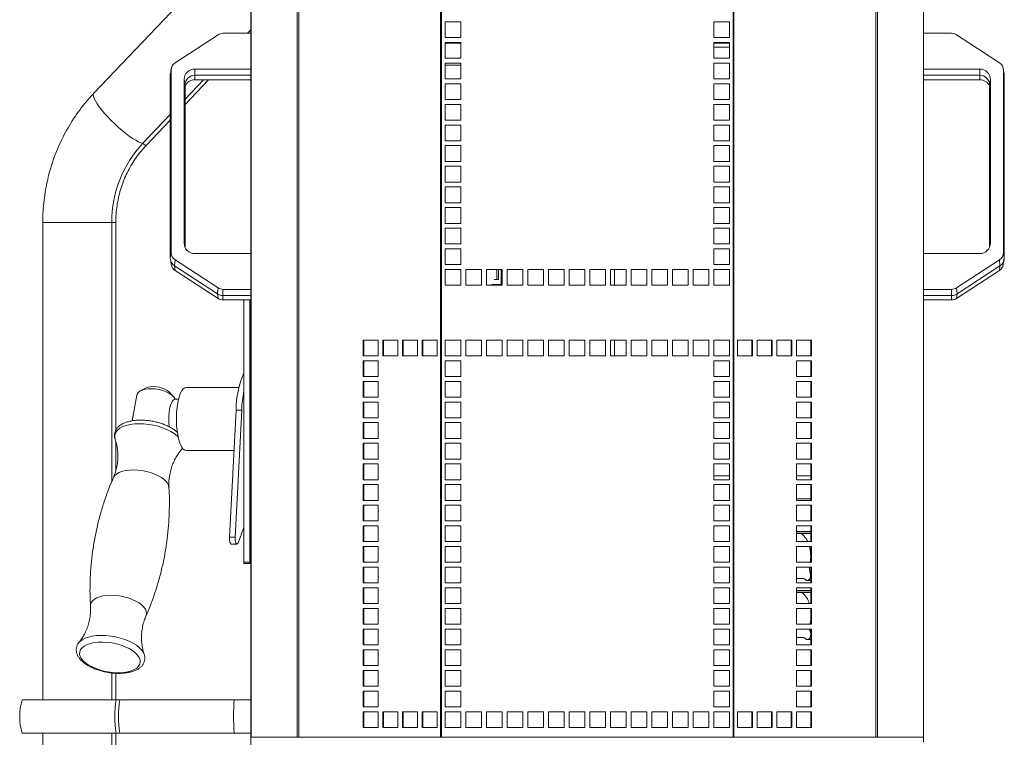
# Model space of a CAD drawing. Header units: millimetres. Extents: x 24 to 2406, y -1931 to 388.
# Tile 4 of 21: x 24 to 524, y -764 to -400. Entities that reach past the tile are written whole.
import ezdxf

# ---------------------------------------------------------------- set-up
doc = ezdxf.new("R2010")
doc.units = ezdxf.units.MM

msp = doc.modelspace()

# ---------------------------------------------------------------- linework, layer by layer
at = {"color": 7, "linetype": 'Continuous', "lineweight": 15}
for p, q in [((237.56, -336.47), (237.56, -764.47)), ((237.99, -336.47), (237.99, -764.47)), ((386.25, -336.47), (386.25, -764.47)), ((386.68, -336.47), (386.68, -764.47)), ((141.12, -354.07), (141.12, -764.47)), ((483.12, -354.07), (483.12, -764.47)), ((120.35, -374.86), (61.25, -437)), ((141.12, -404.74), (139.44, -406.5)), ((247.87, -400.62), (239.87, -400.62)), ((239.87, -400.62), (239.87, -408.62)), ((247.87, -408.62), (247.87, -400.62)), ((384.37, -400.62), (376.37, -400.62)), ((376.37, -400.62), (376.37, -408.62)), ((384.37, -408.62), (384.37, -400.62)), ((124.41, -407.25), (102.59, -421.49)), ((141.12, -406.5), (126.93, -406.5)), ((239.87, -408.62), (247.87, -408.62)), ((376.37, -408.62), (384.37, -408.62)), ((483.12, -406.5), (497.3, -406.5)), ((499.83, -407.25), (521.64, -421.49)), ((247.87, -411.12), (239.87, -411.12)), ((239.87, -411.12), (239.87, -419.12)), ((239.87, -411.57), (247.87, -411.57)), ((247.87, -419.12), (247.87, -411.12)), ((384.37, -411.12), (376.37, -411.12)), ((376.37, -411.12), (376.37, -419.12)), ((376.37, -411.57), (384.37, -411.57)), ((384.37, -413.47), (376.37, -413.47)), ((384.37, -419.12), (384.37, -411.12)), ((239.87, -419.12), (247.87, -419.12)), ((376.37, -419.12), (384.37, -419.12)), ((100.57, -425.19), (100.12, -427.89)), ((100.63, -424.46), (100.19, -427.09)), ((100.57, -425.19), (100.57, -517.99)), ((112.62, -424.69), (141.12, -424.69)), ((112.62, -424.69), (112.62, -427.83)), ((247.87, -421.62), (239.87, -421.62)), ((239.87, -421.62), (239.87, -429.62)), ((247.87, -429.62), (247.87, -421.62)), ((384.37, -421.62), (376.37, -421.62)), ((376.37, -421.62), (376.37, -429.62)), ((384.37, -429.62), (384.37, -421.62)), ((511.62, -424.69), (483.12, -424.69)), ((511.62, -424.69), (511.62, -427.83)), ((524.05, -427.09), (523.6, -424.46)), ((523.66, -425.19), (523.66, -517.99)), ((523.66, -425.19), (524.12, -427.89)), ((100.12, -427.89), (100.12, -520.7)), ((107.16, -513.16), (107.16, -430.02)), ((107.16, -430.02), (107.62, -432.72)), ((107.62, -442.71), (119.62, -430.09)), ((117, -430.09), (107.62, -439.96)), ((112.62, -427.83), (141.12, -427.83)), ((112.62, -430.09), (112.62, -427.83)), ((112.62, -430.09), (141.12, -430.09)), ((239.87, -429.62), (247.87, -429.62)), ((376.37, -429.62), (384.37, -429.62)), ((511.62, -427.83), (483.12, -427.83)), ((511.62, -430.09), (483.12, -430.09)), ((511.62, -430.09), (511.62, -427.83)), ((517.07, -430.02), (516.62, -432.72)), ((517.07, -513.16), (517.07, -430.02)), ((524.12, -427.89), (524.12, -520.7)), ((107.62, -515.29), (107.62, -432.72)), ((247.87, -432.12), (239.87, -432.12)), ((239.87, -432.12), (239.87, -440.12)), ((247.87, -440.12), (247.87, -432.12)), ((384.37, -432.12), (376.37, -432.12)), ((376.37, -432.12), (376.37, -440.12)), ((384.37, -440.12), (384.37, -432.12)), ((516.62, -515.29), (516.62, -432.72)), ((239.87, -440.12), (247.87, -440.12)), ((376.37, -440.12), (384.37, -440.12)), ((247.87, -442.62), (239.87, -442.62)), ((239.87, -442.62), (239.87, -450.62)), ((247.87, -450.62), (247.87, -442.62)), ((384.37, -442.62), (376.37, -442.62)), ((376.37, -442.62), (376.37, -450.62)), ((384.37, -450.62), (384.37, -442.62)), ((100.12, -447.85), (86.24, -462.43)), ((87.84, -463.51), (100.12, -450.6)), ((239.87, -450.62), (247.87, -450.62)), ((247.87, -453.12), (239.87, -453.12)), ((239.87, -453.12), (239.87, -461.12)), ((247.87, -461.12), (247.87, -453.12)), ((376.37, -450.62), (384.37, -450.62)), ((384.37, -453.12), (376.37, -453.12)), ((376.37, -453.12), (376.37, -461.12)), ((384.37, -461.12), (384.37, -453.12)), ((239.87, -461.12), (247.87, -461.12)), ((247.87, -463.62), (239.87, -463.62)), ((239.87, -463.62), (239.87, -471.62)), ((247.87, -471.62), (247.87, -463.62)), ((376.37, -461.12), (384.37, -461.12)), ((384.37, -463.62), (376.37, -463.62)), ((376.37, -463.62), (376.37, -471.62)), ((384.37, -471.62), (384.37, -463.62)), ((239.87, -471.62), (247.87, -471.62)), ((247.87, -474.12), (239.87, -474.12)), ((239.87, -474.12), (239.87, -482.12)), ((247.87, -482.12), (247.87, -474.12)), ((376.37, -471.62), (384.37, -471.62)), ((384.37, -474.12), (376.37, -474.12)), ((376.37, -474.12), (376.37, -482.12)), ((384.37, -482.12), (384.37, -474.12)), ((239.87, -482.12), (247.87, -482.12)), ((247.87, -484.62), (239.87, -484.62)), ((239.87, -484.62), (239.87, -492.62)), ((247.87, -492.62), (247.87, -484.62)), ((376.37, -482.12), (384.37, -482.12)), ((384.37, -484.62), (376.37, -484.62)), ((376.37, -484.62), (376.37, -492.62)), ((384.37, -492.62), (384.37, -484.62)), ((239.87, -492.62), (247.87, -492.62)), ((247.87, -495.12), (239.87, -495.12)), ((239.87, -495.12), (239.87, -503.12)), ((247.87, -503.12), (247.87, -495.12)), ((376.37, -492.62), (384.37, -492.62)), ((384.37, -495.12), (376.37, -495.12)), ((376.37, -495.12), (376.37, -503.12)), ((384.37, -503.12), (384.37, -495.12)), ((35.33, -502.61), (35.33, -745.37)), ((70.42, -502.61), (70.42, -634.36)), ((72.44, -608.34), (72.44, -502.61)), ((239.87, -503.12), (247.87, -503.12)), ((376.37, -503.12), (384.37, -503.12)), ((247.87, -505.62), (239.87, -505.62)), ((239.87, -505.62), (239.87, -513.62)), ((247.87, -513.62), (247.87, -505.62)), ((384.37, -505.62), (376.37, -505.62)), ((376.37, -505.62), (376.37, -513.62)), ((384.37, -513.62), (384.37, -505.62)), ((239.87, -513.62), (247.87, -513.62)), ((376.37, -513.62), (384.37, -513.62)), ((100.57, -517.99), (100.12, -520.7)), ((141.12, -518.5), (112.62, -518.5)), ((247.87, -516.12), (239.87, -516.12)), ((239.87, -516.12), (239.87, -524.12)), ((247.87, -524.12), (247.87, -516.12)), ((384.37, -516.12), (376.37, -516.12)), ((376.37, -516.12), (376.37, -524.12)), ((384.37, -524.12), (384.37, -516.12)), ((483.12, -518.5), (511.62, -518.5)), ((523.66, -517.99), (524.12, -520.7)), ((100.19, -521.5), (100.63, -524.13)), ((102.59, -521.69), (102.34, -524.76)), ((102.34, -524.76), (124.16, -539.01)), ((102.59, -527.1), (102.34, -524.76)), ((102.59, -521.69), (124.41, -535.93)), ((239.87, -524.12), (247.87, -524.12)), ((376.37, -524.12), (384.37, -524.12)), ((521.64, -521.69), (499.83, -535.93)), ((521.89, -524.76), (500.08, -539.01)), ((521.64, -521.69), (521.89, -524.76)), ((521.64, -527.1), (521.89, -524.76)), ((523.6, -524.13), (524.05, -521.5)), ((102.59, -527.1), (124.41, -541.34)), ((247.87, -526.62), (239.87, -526.62)), ((239.87, -526.62), (239.87, -534.62)), ((247.87, -534.62), (247.87, -526.62)), ((258.37, -526.62), (250.37, -526.62)), ((250.37, -526.62), (250.37, -534.62)), ((258.37, -534.62), (258.37, -526.62)), ((268.87, -526.62), (260.87, -526.62)), ((260.87, -526.62), (260.87, -534.62)), ((266.19, -526.62), (266.19, -531.67)), ((267.01, -526.62), (267.01, -531.67)), ((268.41, -534.17), (268.41, -526.62)), ((268.87, -534.62), (268.87, -526.62)), ((279.37, -526.62), (271.37, -526.62)), ((271.37, -526.62), (271.37, -534.62)), ((279.37, -534.62), (279.37, -526.62)), ((289.87, -526.62), (281.87, -526.62)), ((281.87, -526.62), (281.87, -534.62)), ((289.87, -534.62), (289.87, -526.62)), ((300.37, -526.62), (292.37, -526.62)), ((292.37, -526.62), (292.37, -534.62)), ((300.37, -534.62), (300.37, -526.62)), ((310.87, -526.62), (302.87, -526.62)), ((302.87, -526.62), (302.87, -534.62)), ((310.87, -534.62), (310.87, -526.62)), ((321.37, -526.62), (313.37, -526.62)), ((313.37, -526.62), (313.37, -534.62)), ((321.37, -534.62), (321.37, -526.62)), ((331.87, -526.62), (323.87, -526.62)), ((323.87, -526.62), (323.87, -534.62)), ((325.99, -526.62), (325.99, -534.62)), ((331.87, -534.62), (331.87, -526.62)), ((342.37, -526.62), (334.37, -526.62)), ((334.37, -526.62), (334.37, -534.62)), ((342.37, -534.62), (342.37, -526.62)), ((352.87, -526.62), (344.87, -526.62)), ((344.87, -526.62), (344.87, -534.62)), ((352.87, -534.62), (352.87, -526.62)), ((363.37, -526.62), (355.37, -526.62)), ((355.37, -526.62), (355.37, -534.62)), ((363.37, -534.62), (363.37, -526.62)), ((373.87, -526.62), (365.87, -526.62)), ((365.87, -526.62), (365.87, -534.62)), ((373.87, -534.62), (373.87, -526.62)), ((384.37, -526.62), (376.37, -526.62)), ((376.37, -526.62), (376.37, -534.62)), ((384.37, -534.62), (384.37, -526.62)), ((521.64, -527.1), (499.83, -541.34)), ((239.87, -534.62), (247.87, -534.62)), ((250.37, -534.62), (258.37, -534.62)), ((260.87, -534.62), (268.87, -534.62)), ((263.55, -534.17), (268.41, -534.17)), ((263.55, -534.17), (263.55, -534.62)), ((266.19, -531.67), (264.77, -531.67)), ((267.01, -531.67), (266.19, -531.67)), ((271.37, -534.62), (279.37, -534.62)), ((281.87, -534.62), (289.87, -534.62)), ((292.37, -534.62), (300.37, -534.62)), ((302.87, -534.62), (310.87, -534.62)), ((313.37, -534.62), (321.37, -534.62)), ((323.87, -534.62), (331.87, -534.62)), ((334.37, -534.62), (342.37, -534.62)), ((344.87, -534.62), (352.87, -534.62)), ((355.37, -534.62), (363.37, -534.62)), ((365.87, -534.62), (373.87, -534.62)), ((376.37, -534.62), (384.37, -534.62)), ((124.41, -535.93), (124.16, -539.01)), ((124.41, -541.34), (124.16, -539.01)), ((126.93, -536.68), (141.12, -536.68)), ((126.93, -536.68), (126.93, -539.83)), ((126.93, -539.83), (141.12, -539.83)), ((126.93, -542.09), (126.93, -539.83)), ((497.3, -536.68), (483.12, -536.68)), ((497.3, -539.83), (483.12, -539.83)), ((497.3, -536.68), (497.3, -539.83)), ((497.3, -542.09), (497.3, -539.83)), ((499.83, -535.93), (500.08, -539.01)), ((499.83, -541.34), (500.08, -539.01)), ((126.93, -542.09), (141.12, -542.09)), ((137.51, -542.09), (137.51, -675.4)), ((140.51, -542.09), (140.51, -675.4)), ((497.3, -542.09), (483.12, -542.09)), ((205.81, -562.47), (198.2, -562.47)), ((198.2, -562.47), (198.2, -570.47)), ((198.51, -562.47), (198.51, -570.47)), ((205.81, -570.47), (205.81, -562.47)), ((215.8, -562.47), (208.19, -562.47)), ((208.19, -562.47), (208.19, -570.47)), ((208.5, -562.47), (208.5, -570.47)), ((215.8, -570.47), (215.8, -562.47)), ((225.78, -562.47), (218.18, -562.47)), ((218.18, -562.47), (218.18, -570.47)), ((218.49, -562.47), (218.49, -570.47)), ((225.78, -570.47), (225.78, -562.47)), ((235.77, -562.47), (228.16, -562.47)), ((228.16, -562.47), (228.16, -570.47)), ((228.47, -562.47), (228.47, -570.47)), ((235.77, -570.47), (235.77, -562.47)), ((239.87, -562.47), (239.87, -570.47)), ((247.87, -562.47), (239.87, -562.47)), ((247.87, -570.47), (247.87, -562.47)), ((250.37, -562.47), (250.37, -570.47)), ((258.37, -562.47), (250.37, -562.47)), ((258.37, -570.47), (258.37, -562.47)), ((260.87, -562.47), (260.87, -570.47)), ((268.87, -562.47), (260.87, -562.47)), ((268.87, -570.47), (268.87, -562.47)), ((271.37, -562.47), (271.37, -570.47)), ((279.37, -562.47), (271.37, -562.47)), ((279.37, -570.47), (279.37, -562.47)), ((281.87, -562.47), (281.87, -570.47)), ((289.87, -562.47), (281.87, -562.47)), ((289.87, -570.47), (289.87, -562.47)), ((292.37, -562.47), (292.37, -570.47)), ((300.37, -562.47), (292.37, -562.47)), ((300.37, -570.47), (300.37, -562.47)), ((302.87, -562.47), (302.87, -570.47)), ((310.87, -562.47), (302.87, -562.47)), ((310.87, -570.47), (310.87, -562.47)), ((313.37, -562.47), (313.37, -570.47)), ((321.37, -562.47), (313.37, -562.47)), ((321.37, -570.47), (321.37, -562.47)), ((323.87, -562.47), (323.87, -570.47)), ((331.87, -562.47), (323.87, -562.47)), ((325.99, -562.47), (325.99, -570.47)), ((331.87, -570.47), (331.87, -562.47)), ((334.37, -562.47), (334.37, -570.47)), ((342.37, -562.47), (334.37, -562.47)), ((342.37, -570.47), (342.37, -562.47)), ((344.87, -562.47), (344.87, -570.47)), ((352.87, -562.47), (344.87, -562.47)), ((352.87, -570.47), (352.87, -562.47)), ((355.37, -562.47), (355.37, -570.47)), ((363.37, -562.47), (355.37, -562.47)), ((363.37, -570.47), (363.37, -562.47)), ((365.87, -562.47), (365.87, -570.47)), ((373.87, -562.47), (365.87, -562.47)), ((373.87, -570.47), (373.87, -562.47)), ((376.37, -562.47), (376.37, -570.47)), ((384.37, -562.47), (376.37, -562.47)), ((384.37, -570.47), (384.37, -562.47)), ((388.47, -562.47), (396.07, -562.47)), ((388.47, -570.47), (388.47, -562.47)), ((395.76, -570.47), (395.76, -562.47)), ((396.07, -562.47), (396.07, -570.47)), ((398.45, -562.47), (406.06, -562.47)), ((398.45, -570.47), (398.45, -562.47)), ((405.75, -570.47), (405.75, -562.47)), ((406.06, -562.47), (406.06, -570.47)), ((408.44, -562.47), (416.05, -562.47)), ((408.44, -570.47), (408.44, -562.47)), ((415.74, -570.47), (415.74, -562.47)), ((416.05, -562.47), (416.05, -570.47)), ((418.42, -562.47), (426.03, -562.47)), ((418.42, -570.47), (418.42, -562.47)), ((425.72, -570.47), (425.72, -562.47)), ((426.03, -562.47), (426.03, -570.47)), ((198.2, -570.47), (205.81, -570.47)), ((208.19, -570.47), (215.8, -570.47)), ((218.18, -570.47), (225.78, -570.47)), ((228.16, -570.47), (235.77, -570.47)), ((239.87, -570.47), (247.87, -570.47)), ((250.37, -570.47), (258.37, -570.47)), ((260.87, -570.47), (268.87, -570.47)), ((271.37, -570.47), (279.37, -570.47)), ((281.87, -570.47), (289.87, -570.47)), ((292.37, -570.47), (300.37, -570.47)), ((302.87, -570.47), (310.87, -570.47)), ((313.37, -570.47), (321.37, -570.47)), ((323.87, -570.47), (331.87, -570.47)), ((334.37, -570.47), (342.37, -570.47)), ((344.87, -570.47), (352.87, -570.47)), ((355.37, -570.47), (363.37, -570.47)), ((365.87, -570.47), (373.87, -570.47)), ((376.37, -570.47), (384.37, -570.47)), ((396.07, -570.47), (388.47, -570.47)), ((406.06, -570.47), (398.45, -570.47)), ((416.05, -570.47), (408.44, -570.47)), ((426.03, -570.47), (418.42, -570.47)), ((205.81, -572.97), (198.2, -572.97)), ((198.2, -572.97), (198.2, -580.97)), ((198.51, -572.97), (198.51, -580.97)), ((205.81, -580.97), (205.81, -572.97)), ((239.87, -572.97), (239.87, -580.97)), ((247.87, -572.97), (239.87, -572.97)), ((247.87, -580.97), (247.87, -572.97)), ((376.37, -572.97), (376.37, -580.97)), ((384.37, -572.97), (376.37, -572.97)), ((384.37, -580.97), (384.37, -572.97)), ((418.42, -572.97), (426.03, -572.97)), ((418.42, -580.97), (418.42, -572.97)), ((425.72, -580.97), (425.72, -572.97)), ((426.03, -572.97), (426.03, -580.97)), ((198.2, -580.97), (205.81, -580.97)), ((205.81, -583.47), (198.2, -583.47)), ((198.2, -583.47), (198.2, -591.47)), ((198.51, -583.47), (198.51, -591.47)), ((205.81, -591.47), (205.81, -583.47)), ((239.87, -580.97), (247.87, -580.97)), ((239.87, -583.47), (239.87, -591.47)), ((247.87, -583.47), (239.87, -583.47)), ((247.87, -591.47), (247.87, -583.47)), ((376.37, -580.97), (384.37, -580.97)), ((376.37, -583.47), (376.37, -591.47)), ((384.37, -583.47), (376.37, -583.47)), ((384.37, -591.47), (384.37, -583.47)), ((426.03, -580.97), (418.42, -580.97)), ((418.42, -583.47), (426.03, -583.47)), ((418.42, -591.47), (418.42, -583.47)), ((425.72, -591.47), (425.72, -583.47)), ((426.03, -583.47), (426.03, -591.47)), ((83.08, -590.44), (80.75, -603.55)), ((87.91, -586.8), (85.1, -588.19)), ((101.66, -591.15), (99.51, -588.86)), ((135.04, -586.59), (108.19, -586.59)), ((104.33, -592.59), (102.49, -592.59)), ((198.2, -591.47), (205.81, -591.47)), ((205.81, -593.97), (198.2, -593.97)), ((198.2, -593.97), (198.2, -601.97)), ((198.51, -593.97), (198.51, -601.97)), ((205.81, -601.97), (205.81, -593.97)), ((239.87, -591.47), (247.87, -591.47)), ((239.87, -593.97), (239.87, -601.97)), ((247.87, -593.97), (239.87, -593.97)), ((247.87, -601.97), (247.87, -593.97)), ((376.37, -591.47), (384.37, -591.47)), ((376.37, -593.97), (376.37, -601.97)), ((384.37, -593.97), (376.37, -593.97)), ((384.37, -601.97), (384.37, -593.97)), ((426.03, -591.47), (418.42, -591.47)), ((418.42, -593.97), (426.03, -593.97)), ((418.42, -601.97), (418.42, -593.97)), ((425.72, -601.97), (425.72, -593.97)), ((426.03, -593.97), (426.03, -601.97)), ((130.23, -662.72), (133.57, -598.05)), ((133.08, -662.72), (136.43, -598.05)), ((133.57, -598.05), (136.43, -598.05)), ((198.2, -601.97), (205.81, -601.97)), ((205.81, -604.47), (198.2, -604.47)), ((198.2, -604.47), (198.2, -612.47)), ((198.51, -604.47), (198.51, -612.47)), ((205.81, -612.47), (205.81, -604.47)), ((239.87, -601.97), (247.87, -601.97)), ((239.87, -604.47), (239.87, -612.47)), ((247.87, -604.47), (239.87, -604.47)), ((247.87, -612.47), (247.87, -604.47)), ((376.37, -601.97), (384.37, -601.97)), ((376.37, -604.47), (376.37, -612.47)), ((384.37, -604.47), (376.37, -604.47)), ((384.37, -612.47), (384.37, -604.47)), ((426.03, -601.97), (418.42, -601.97)), ((418.42, -604.47), (426.03, -604.47)), ((418.42, -612.47), (418.42, -604.47)), ((425.72, -612.47), (425.72, -604.47)), ((426.03, -604.47), (426.03, -612.47)), ((72.44, -628.84), (72.44, -613.9)), ((198.2, -612.47), (205.81, -612.47)), ((205.81, -614.97), (198.2, -614.97)), ((198.2, -614.97), (198.2, -622.97)), ((198.51, -614.97), (198.51, -622.97)), ((205.81, -622.97), (205.81, -614.97)), ((239.87, -612.47), (247.87, -612.47)), ((239.87, -614.97), (239.87, -622.97)), ((247.87, -614.97), (239.87, -614.97)), ((247.87, -622.97), (247.87, -614.97)), ((376.37, -612.47), (384.37, -612.47)), ((376.37, -614.97), (376.37, -622.97)), ((384.37, -614.97), (376.37, -614.97)), ((384.37, -622.97), (384.37, -614.97)), ((426.03, -612.47), (418.42, -612.47)), ((418.42, -614.97), (426.03, -614.97)), ((418.42, -622.97), (418.42, -614.97)), ((425.72, -622.97), (425.72, -614.97)), ((426.03, -614.97), (426.03, -622.97)), ((108.19, -618.59), (132.51, -618.59)), ((198.2, -622.97), (205.81, -622.97)), ((205.81, -625.47), (198.2, -625.47)), ((198.2, -625.47), (198.2, -633.47)), ((198.51, -625.47), (198.51, -633.47)), ((205.81, -633.47), (205.81, -625.47)), ((239.87, -622.97), (247.87, -622.97)), ((239.87, -625.47), (239.87, -633.47)), ((247.87, -625.47), (239.87, -625.47)), ((247.87, -633.47), (247.87, -625.47)), ((376.37, -622.97), (384.37, -622.97)), ((376.37, -625.47), (376.37, -633.47)), ((384.37, -625.47), (376.37, -625.47)), ((384.37, -633.47), (384.37, -625.47)), ((426.03, -622.97), (418.42, -622.97)), ((418.42, -625.47), (426.03, -625.47)), ((418.42, -633.47), (418.42, -625.47)), ((425.72, -633.47), (425.72, -625.47)), ((426.03, -625.47), (426.03, -633.47)), ((198.2, -633.47), (205.81, -633.47)), ((239.87, -633.47), (247.87, -633.47)), ((376.37, -631.47), (384.37, -631.47)), ((376.37, -633.47), (384.37, -633.47)), ((425.72, -631.47), (418.42, -631.47)), ((426.03, -633.47), (418.42, -633.47)), ((205.81, -635.97), (198.2, -635.97)), ((198.2, -635.97), (198.2, -643.97)), ((198.51, -635.97), (198.51, -643.97)), ((205.81, -643.97), (205.81, -635.97)), ((239.87, -635.97), (239.87, -643.97)), ((247.87, -635.97), (239.87, -635.97)), ((247.87, -643.97), (247.87, -635.97)), ((376.37, -635.97), (376.37, -643.97)), ((384.37, -635.97), (376.37, -635.97)), ((384.37, -643.97), (384.37, -635.97)), ((418.42, -635.97), (426.03, -635.97)), ((418.42, -643.97), (418.42, -635.97)), ((425.72, -643.97), (425.72, -635.97)), ((426.03, -635.97), (426.03, -643.97)), ((198.2, -643.97), (205.81, -643.97)), ((239.87, -643.97), (247.87, -643.97)), ((376.37, -643.97), (384.37, -643.97)), ((425.72, -643.27), (418.42, -643.27)), ((426.03, -643.97), (418.42, -643.97)), ((205.81, -646.47), (198.2, -646.47)), ((198.2, -646.47), (198.2, -654.47)), ((198.51, -646.47), (198.51, -654.47)), ((205.81, -654.47), (205.81, -646.47)), ((239.87, -646.47), (239.87, -654.47)), ((247.87, -646.47), (239.87, -646.47)), ((247.87, -654.47), (247.87, -646.47)), ((376.37, -646.47), (376.37, -654.47)), ((384.37, -646.47), (376.37, -646.47)), ((384.37, -654.47), (384.37, -646.47)), ((418.42, -646.47), (426.03, -646.47)), ((418.42, -654.47), (418.42, -646.47)), ((425.72, -654.47), (425.72, -646.47)), ((426.03, -646.47), (426.03, -654.47)), ((198.2, -654.47), (205.81, -654.47)), ((239.87, -654.47), (247.87, -654.47)), ((376.37, -654.47), (384.37, -654.47)), ((426.03, -654.47), (418.42, -654.47)), ((137.51, -657.71), (134.58, -665.53)), ((205.81, -656.97), (198.2, -656.97)), ((198.2, -656.97), (198.2, -664.97)), ((198.51, -656.97), (198.51, -664.97)), ((205.81, -664.97), (205.81, -656.97)), ((239.87, -656.97), (239.87, -664.97)), ((247.87, -656.97), (239.87, -656.97)), ((247.87, -664.97), (247.87, -656.97)), ((376.37, -656.97), (376.37, -664.97)), ((384.37, -656.97), (376.37, -656.97)), ((384.37, -664.97), (384.37, -656.97)), ((418.42, -656.97), (426.03, -656.97)), ((418.42, -664.97), (418.42, -656.97)), ((425.72, -659.77), (418.42, -659.77)), ((425.72, -664.97), (425.72, -656.97)), ((426.03, -656.97), (426.03, -664.97)), ((130.23, -662.72), (133.08, -662.72)), ((198.2, -664.97), (205.81, -664.97)), ((239.87, -664.97), (247.87, -664.97)), ((376.37, -664.97), (384.37, -664.97)), ((418.42, -660.77), (420.8, -660.77)), ((426.03, -664.97), (418.42, -664.97)), ((425.72, -660.77), (420.8, -660.77)), ((131.14, -666.21), (133.99, -666.21)), ((205.81, -667.47), (198.2, -667.47)), ((198.2, -667.47), (198.2, -675.47)), ((198.51, -667.47), (198.51, -675.47)), ((205.81, -675.47), (205.81, -667.47)), ((239.87, -667.47), (239.87, -675.47)), ((247.87, -667.47), (239.87, -667.47)), ((247.87, -675.47), (247.87, -667.47)), ((376.37, -667.47), (376.37, -675.47)), ((384.37, -667.47), (376.37, -667.47)), ((384.37, -675.47), (384.37, -667.47)), ((418.42, -667.47), (426.03, -667.47)), ((418.42, -675.47), (418.42, -667.47)), ((425.72, -675.47), (425.72, -667.47)), ((426.03, -667.47), (426.03, -675.47)), ((140.51, -675.4), (137.51, -675.4)), ((198.2, -675.47), (205.81, -675.47)), ((239.87, -675.47), (247.87, -675.47)), ((376.37, -675.47), (384.37, -675.47)), ((426.03, -675.47), (418.42, -675.47)), ((140.52, -676.09), (137.58, -676.09)), ((140.53, -676.09), (140.52, -676.09)), ((140.53, -676.09), (141.12, -676.09)), ((205.81, -677.97), (198.2, -677.97)), ((198.2, -677.97), (198.2, -685.97)), ((198.51, -677.97), (198.51, -685.97)), ((205.81, -685.97), (205.81, -677.97)), ((239.87, -677.97), (239.87, -685.97)), ((247.87, -677.97), (239.87, -677.97)), ((247.87, -685.97), (247.87, -677.97)), ((376.37, -677.97), (376.37, -685.97)), ((384.37, -677.97), (376.37, -677.97)), ((384.37, -685.97), (384.37, -677.97)), ((418.42, -677.97), (426.03, -677.97)), ((418.42, -685.97), (418.42, -677.97)), ((425.72, -685.97), (425.72, -677.97)), ((426.03, -677.97), (426.03, -685.97)), ((421.96, -683.77), (418.42, -683.77)), ((424.01, -684.77), (425.72, -684.77)), ((198.2, -685.97), (205.81, -685.97)), ((205.81, -688.47), (198.2, -688.47)), ((198.2, -688.47), (198.2, -696.47)), ((198.51, -688.47), (198.51, -696.47)), ((205.81, -696.47), (205.81, -688.47)), ((239.87, -685.97), (247.87, -685.97)), ((239.87, -688.47), (239.87, -696.47)), ((247.87, -688.47), (239.87, -688.47)), ((247.87, -696.47), (247.87, -688.47)), ((376.37, -685.97), (384.37, -685.97)), ((376.37, -688.47), (376.37, -696.47)), ((384.37, -688.47), (376.37, -688.47)), ((384.37, -696.47), (384.37, -688.47)), ((426.03, -685.97), (418.42, -685.97)), ((418.42, -688.47), (426.03, -688.47)), ((418.42, -696.47), (418.42, -688.47)), ((425.72, -689.77), (418.42, -689.77)), ((425.72, -696.47), (425.72, -688.47)), ((426.03, -688.47), (426.03, -696.47)), ((421.26, -690.77), (418.42, -690.77)), ((421.26, -690.77), (425.72, -690.77)), ((198.2, -696.47), (205.81, -696.47)), ((205.81, -698.97), (198.2, -698.97)), ((198.2, -698.97), (198.2, -706.97)), ((198.51, -698.97), (198.51, -706.97)), ((205.81, -706.97), (205.81, -698.97)), ((239.87, -696.47), (247.87, -696.47)), ((239.87, -698.97), (239.87, -706.97)), ((247.87, -698.97), (239.87, -698.97)), ((247.87, -706.97), (247.87, -698.97)), ((376.37, -696.47), (384.37, -696.47)), ((376.37, -698.97), (376.37, -706.97)), ((384.37, -698.97), (376.37, -698.97)), ((384.37, -706.97), (384.37, -698.97)), ((426.03, -696.47), (418.42, -696.47)), ((418.42, -698.97), (426.03, -698.97)), ((418.42, -706.97), (418.42, -698.97)), ((425.72, -706.97), (425.72, -698.97)), ((426.03, -698.97), (426.03, -706.97)), ((425.4, -706.56), (425.72, -704.74)), ((198.2, -706.97), (205.81, -706.97)), ((205.81, -709.47), (198.2, -709.47)), ((198.2, -709.47), (198.2, -717.47)), ((198.51, -709.47), (198.51, -717.47)), ((205.81, -717.47), (205.81, -709.47)), ((239.87, -706.97), (247.87, -706.97)), ((239.87, -709.47), (239.87, -717.47)), ((247.87, -709.47), (239.87, -709.47)), ((247.87, -717.47), (247.87, -709.47)), ((376.37, -706.97), (384.37, -706.97)), ((376.37, -709.47), (376.37, -717.47)), ((384.37, -709.47), (376.37, -709.47)), ((384.37, -717.47), (384.37, -709.47)), ((426.03, -706.97), (418.42, -706.97)), ((418.42, -709.47), (426.03, -709.47)), ((418.42, -717.47), (418.42, -709.47)), ((425.32, -706.97), (425.4, -706.56)), ((425.72, -717.47), (425.72, -709.47)), ((426.03, -709.47), (426.03, -717.47)), ((418.42, -713.77), (421.96, -713.77)), ((424.01, -714.77), (425.72, -714.77)), ((53.68, -716.32), (53.82, -716.16)), ((198.2, -717.47), (205.81, -717.47)), ((205.81, -719.97), (198.2, -719.97)), ((198.2, -719.97), (198.2, -727.97)), ((198.51, -719.97), (198.51, -727.97)), ((205.81, -727.97), (205.81, -719.97)), ((239.87, -717.47), (247.87, -717.47)), ((239.87, -719.97), (239.87, -727.97)), ((247.87, -719.97), (239.87, -719.97)), ((247.87, -727.97), (247.87, -719.97)), ((376.37, -717.47), (384.37, -717.47)), ((376.37, -719.97), (376.37, -727.97)), ((384.37, -719.97), (376.37, -719.97)), ((384.37, -727.97), (384.37, -719.97)), ((426.03, -717.47), (418.42, -717.47)), ((418.42, -719.97), (426.03, -719.97)), ((418.42, -727.97), (418.42, -719.97)), ((425.72, -727.97), (425.72, -719.97)), ((426.03, -719.97), (426.03, -727.97)), ((198.2, -727.97), (205.81, -727.97)), ((205.81, -730.47), (198.2, -730.47)), ((198.2, -730.47), (198.2, -738.47)), ((198.51, -730.47), (198.51, -738.47)), ((205.81, -738.47), (205.81, -730.47)), ((239.87, -727.97), (247.87, -727.97)), ((239.87, -730.47), (239.87, -738.47)), ((247.87, -730.47), (239.87, -730.47)), ((247.87, -738.47), (247.87, -730.47)), ((376.37, -727.97), (384.37, -727.97)), ((376.37, -730.47), (376.37, -738.47)), ((384.37, -730.47), (376.37, -730.47)), ((384.37, -738.47), (384.37, -730.47)), ((426.03, -727.97), (418.42, -727.97)), ((418.42, -730.47), (426.03, -730.47)), ((418.42, -738.47), (418.42, -730.47)), ((425.72, -738.47), (425.72, -730.47)), ((426.03, -730.47), (426.03, -738.47)), ((70.42, -731.75), (70.42, -745.37)), ((72.44, -745.37), (72.44, -731.9)), ((198.2, -738.47), (205.81, -738.47)), ((239.87, -738.47), (247.87, -738.47)), ((376.37, -738.47), (384.37, -738.47)), ((426.03, -738.47), (418.42, -738.47)), ((72.67, -745.37), (24.81, -745.37)), ((74.56, -745.37), (132.67, -745.37)), ((141.12, -745.37), (132.67, -745.37)), ((205.81, -740.97), (198.2, -740.97)), ((198.2, -740.97), (198.2, -748.97)), ((198.51, -740.97), (198.51, -748.97)), ((205.81, -748.97), (205.81, -740.97)), ((239.87, -740.97), (239.87, -748.97)), ((247.87, -740.97), (239.87, -740.97)), ((247.87, -748.97), (247.87, -740.97)), ((376.37, -740.97), (376.37, -748.97)), ((384.37, -740.97), (376.37, -740.97)), ((384.37, -748.97), (384.37, -740.97)), ((418.42, -740.97), (426.03, -740.97)), ((418.42, -748.97), (418.42, -740.97)), ((425.72, -748.97), (425.72, -740.97)), ((426.03, -740.97), (426.03, -748.97)), ((198.2, -748.97), (205.81, -748.97)), ((239.87, -748.97), (247.87, -748.97)), ((376.37, -748.97), (384.37, -748.97)), ((426.03, -748.97), (418.42, -748.97)), ((205.81, -751.47), (198.2, -751.47)), ((198.2, -751.47), (198.2, -759.47)), ((198.51, -751.47), (198.51, -759.47)), ((205.81, -759.47), (205.81, -751.47)), ((215.8, -751.47), (208.19, -751.47)), ((208.19, -751.47), (208.19, -759.47)), ((208.5, -751.47), (208.5, -759.47)), ((215.8, -759.47), (215.8, -751.47)), ((225.78, -751.47), (218.18, -751.47)), ((218.18, -751.47), (218.18, -759.47)), ((218.49, -751.47), (218.49, -759.47)), ((225.78, -759.47), (225.78, -751.47)), ((235.77, -751.47), (228.16, -751.47)), ((228.16, -751.47), (228.16, -759.47)), ((228.47, -751.47), (228.47, -759.47)), ((235.77, -759.47), (235.77, -751.47)), ((239.87, -751.47), (239.87, -759.47)), ((247.87, -751.47), (239.87, -751.47)), ((247.87, -759.47), (247.87, -751.47)), ((250.37, -751.47), (250.37, -759.47)), ((258.37, -751.47), (250.37, -751.47)), ((258.37, -759.47), (258.37, -751.47)), ((260.87, -751.47), (260.87, -759.47)), ((268.87, -751.47), (260.87, -751.47)), ((268.87, -759.47), (268.87, -751.47)), ((271.37, -751.47), (271.37, -759.47)), ((279.37, -751.47), (271.37, -751.47)), ((279.37, -759.47), (279.37, -751.47)), ((281.87, -751.47), (281.87, -759.47)), ((289.87, -751.47), (281.87, -751.47)), ((289.87, -759.47), (289.87, -751.47)), ((292.37, -751.47), (292.37, -759.47)), ((300.37, -751.47), (292.37, -751.47)), ((300.37, -759.47), (300.37, -751.47)), ((302.87, -751.47), (302.87, -759.47)), ((310.87, -751.47), (302.87, -751.47)), ((310.87, -759.47), (310.87, -751.47)), ((313.37, -751.47), (313.37, -759.47)), ((321.37, -751.47), (313.37, -751.47)), ((321.37, -759.47), (321.37, -751.47)), ((323.87, -751.47), (323.87, -759.47)), ((331.87, -751.47), (323.87, -751.47)), ((331.87, -759.47), (331.87, -751.47)), ((334.37, -751.47), (334.37, -759.47)), ((342.37, -751.47), (334.37, -751.47)), ((342.37, -759.47), (342.37, -751.47)), ((344.87, -751.47), (344.87, -759.47)), ((352.87, -751.47), (344.87, -751.47)), ((352.87, -759.47), (352.87, -751.47)), ((355.37, -751.47), (355.37, -759.47)), ((363.37, -751.47), (355.37, -751.47)), ((363.37, -759.47), (363.37, -751.47)), ((365.87, -751.47), (365.87, -759.47)), ((373.87, -751.47), (365.87, -751.47)), ((373.87, -759.47), (373.87, -751.47)), ((376.37, -751.47), (376.37, -759.47)), ((384.37, -751.47), (376.37, -751.47)), ((384.37, -759.47), (384.37, -751.47)), ((388.47, -751.47), (396.07, -751.47)), ((388.47, -759.47), (388.47, -751.47)), ((395.76, -759.47), (395.76, -751.47)), ((396.07, -751.47), (396.07, -759.47)), ((398.45, -751.47), (406.06, -751.47)), ((398.45, -759.47), (398.45, -751.47)), ((405.75, -759.47), (405.75, -751.47)), ((406.06, -751.47), (406.06, -759.47)), ((408.44, -751.47), (416.05, -751.47)), ((408.44, -759.47), (408.44, -751.47)), ((415.74, -759.47), (415.74, -751.47)), ((416.05, -751.47), (416.05, -759.47)), ((418.42, -751.47), (426.03, -751.47)), ((418.42, -759.47), (418.42, -751.47)), ((425.72, -759.47), (425.72, -751.47)), ((426.03, -751.47), (426.03, -759.47)), ((198.2, -759.47), (205.81, -759.47)), ((208.19, -759.47), (215.8, -759.47)), ((218.18, -759.47), (225.78, -759.47)), ((228.16, -759.47), (235.77, -759.47)), ((239.87, -759.47), (247.87, -759.47)), ((250.37, -759.47), (258.37, -759.47)), ((260.87, -759.47), (268.87, -759.47)), ((271.37, -759.47), (279.37, -759.47)), ((281.87, -759.47), (289.87, -759.47)), ((292.37, -759.47), (300.37, -759.47)), ((302.87, -759.47), (310.87, -759.47)), ((313.37, -759.47), (321.37, -759.47)), ((323.87, -759.47), (331.87, -759.47)), ((334.37, -759.47), (342.37, -759.47)), ((344.87, -759.47), (352.87, -759.47)), ((355.37, -759.47), (363.37, -759.47)), ((365.87, -759.47), (373.87, -759.47)), ((376.37, -759.47), (384.37, -759.47)), ((396.07, -759.47), (388.47, -759.47)), ((406.06, -759.47), (398.45, -759.47)), ((416.05, -759.47), (408.44, -759.47)), ((426.03, -759.47), (418.42, -759.47)), ((24.81, -762.37), (72.67, -762.37)), ((35.33, -762.37), (35.33, -918.75)), ((70.42, -762.37), (70.42, -995.18)), ((72.44, -999.59), (72.44, -762.37)), ((132.67, -762.37), (74.56, -762.37)), ((132.67, -762.37), (141.12, -762.37)), ((141.12, -764.47), (141.19, -764.47)), ((141.12, -782.12), (141.12, -764.47)), ((141.19, -764.47), (164.6, -764.47)), ((164.6, -764.47), (165.5, -764.47)), ((165.5, -764.47), (237.56, -764.47)), ((237.56, -764.47), (237.99, -764.47)), ((237.99, -764.47), (386.25, -764.47)), ((386.25, -764.47), (386.68, -764.47)), ((386.68, -764.47), (458.74, -764.47)), ((458.74, -764.47), (459.64, -764.47)), ((459.64, -764.47), (483.05, -764.47)), ((483.05, -764.47), (483.12, -764.47)), ((483.12, -764.47), (483.12, -766.87))]:
    msp.add_line(p, q, dxfattribs=at)
at = {"color": 8, "linetype": 'Continuous', "lineweight": 15}
for p, q in [((141.19, -354.07), (141.19, -764.47)), ((164.6, -354.07), (164.6, -764.47)), ((165.5, -354.07), (165.5, -764.47)), ((458.74, -354.07), (458.74, -764.47)), ((459.64, -354.07), (459.64, -764.47)), ((483.05, -354.07), (483.05, -764.47)), ((239.87, -422.77), (247.87, -422.77)), ((35.33, -502.61), (70.42, -502.61)), ((70.42, -502.61), (72.44, -502.61)), ((107.16, -513.16), (107.45, -514.87)), ((517.07, -513.16), (516.79, -514.87)), ((140.53, -542.09), (140.53, -676.09)), ((418.42, -660.02), (425.72, -660.02)), ((425.72, -680.97), (425.5, -680.97)), ((418.42, -690.02), (425.72, -690.02)), ((425.4, -706.56), (425.72, -706.56)), ((425.72, -711.09), (425.53, -711.09))]:
    msp.add_line(p, q, dxfattribs=at)
at = {"color": 7, "linetype": 'Continuous', "lineweight": 15, "flags": 128}
for points in [[(100.19, -427.09), (100.16, -427.29), (100.12, -427.89)], [(524.05, -427.09), (524.08, -427.29), (524.12, -427.89)], [(102.62, -592.59), (102.44, -592.2), (101.76, -591.25), (100.76, -590.34), (99.48, -589.5), (97.96, -588.75), (96.27, -588.13), (94.45, -587.65), (92.57, -587.34), (90.71, -587.21), (88.93, -587.25), (87.29, -587.48), (85.86, -587.87), (84.68, -588.42), (83.8, -589.11), (83.25, -589.91), (83.08, -590.44)], [(87.91, -586.8), (88.82, -586.45), (90.08, -586.19), (91.52, -586.1), (93.05, -586.19), (94.59, -586.45), (96.08, -586.87), (97.43, -587.42), (98.58, -588.08), (99.47, -588.82), (99.51, -588.86)], [(108.19, -618.59), (107.46, -618.41), (106.74, -617.88), (106.05, -617.01), (105.41, -615.81), (104.83, -614.32), (104.33, -612.57), (103.91, -610.59), (103.59, -608.44), (103.37, -606.15), (103.26, -603.79), (103.26, -601.4), (103.37, -599.03), (103.59, -596.75), (103.91, -594.59), (104.33, -592.62), (104.83, -590.86), (105.41, -589.37), (106.05, -588.18), (106.74, -587.3), (107.46, -586.77), (108.19, -586.59), (108.19, -586.59)], [(99.66, -606.64), (99.48, -604.95), (99.4, -603.07), (99.43, -601.17), (99.57, -599.32), (99.81, -597.59), (100.15, -596.04), (100.58, -594.73), (101.07, -593.7), (101.62, -593), (102.19, -592.64), (102.49, -592.59)], [(131.14, -666.21), (130.94, -666.14), (130.68, -665.81), (130.46, -665.25), (130.3, -664.49), (130.22, -663.62), (130.23, -662.72)], [(134.58, -665.53), (134.34, -665.99), (134.07, -666.2), (133.79, -666.14), (133.53, -665.81), (133.31, -665.25), (133.16, -664.49), (133.08, -663.62), (133.08, -662.72)], [(425.5, -680.97), (425.67, -681.79), (425.66, -682.65), (425.47, -683.46), (425.12, -684.12), (424.65, -684.58), (424.11, -684.77), (423.56, -684.67), (423.06, -684.31)], [(425.72, -699.81), (425.71, -699.67), (425.6, -698.97)], [(423.06, -714.31), (423.55, -714.67), (424.09, -714.77), (424.62, -714.59), (425.09, -714.16), (425.44, -713.52), (425.64, -712.74), (425.68, -711.9), (425.53, -711.09)], [(83.5, -722.63), (82.35, -721.47), (80.89, -720.36), (79.17, -719.33), (77.22, -718.41), (75.09, -717.62), (72.83, -716.97), (70.48, -716.49), (68.12, -716.18), (65.78, -716.05), (63.54, -716.1), (61.43, -716.33), (59.51, -716.74), (57.82, -717.32), (56.4, -718.05), (55.3, -718.91), (54.52, -719.9), (54.09, -720.97), (54.03, -722.11), (54.33, -723.3), (54.98, -724.5), (55.97, -725.68), (57.27, -726.82), (58.87, -727.89), (60.71, -728.86), (62.76, -729.72), (64.96, -730.45), (67.27, -731.01), (69.63, -731.41), (71.99, -731.63), (74.28, -731.68), (76.47, -731.53), (78.49, -731.21), (80.3, -730.72), (81.85, -730.06), (83.12, -729.26), (84.06, -728.33), (84.67, -727.3), (84.91, -726.19), (84.8, -725.02), (84.32, -723.83), (83.5, -722.63)]]:
    msp.add_lwpolyline(points, dxfattribs=at)
at = {"color": 8, "linetype": 'Continuous', "lineweight": 15, "flags": 128}
for points in [[(61.25, -437), (61.13, -437.16), (60.97, -437.78), (61.08, -438.61), (61.44, -439.66), (62.05, -440.91), (62.91, -442.31), (63.99, -443.86), (65.27, -445.52), (66.73, -447.26), (68.34, -449.04), (70.06, -450.84), (71.88, -452.6), (73.74, -454.31), (75.61, -455.93), (77.47, -457.43), (79.27, -458.77), (80.97, -459.94), (82.55, -460.9), (83.97, -461.65), (85.21, -462.16), (86.24, -462.43)], [(86.24, -462.43), (86.67, -462.85), (87.11, -463.21), (87.49, -463.45), (87.76, -463.54), (87.84, -463.51)], [(104.13, -611.69), (103.58, -611.17), (102.1, -610.01), (100.35, -608.93), (98.38, -607.94), (96.21, -607.07), (93.91, -606.34), (91.5, -605.76), (89.05, -605.35), (86.59, -605.1), (84.19, -605.03), (81.89, -605.14), (79.74, -605.42), (77.77, -605.87), (76.04, -606.48), (74.57, -607.25), (73.4, -608.14), (72.55, -609.15), (72.04, -610.25), (71.87, -611.42), (72.05, -612.64), (72.13, -612.89)], [(98.15, -634.55), (97.05, -633.45), (95.67, -632.4), (94.02, -631.44), (92.16, -630.58), (90.13, -629.84), (87.98, -629.25), (85.75, -628.82), (83.52, -628.56), (81.32, -628.47), (79.22, -628.56), (77.27, -628.82), (75.51, -629.26), (74, -629.85), (72.75, -630.58), (71.82, -631.45), (71.21, -632.4)], [(86.77, -698.32), (85.68, -697.22), (84.29, -696.17), (82.65, -695.21), (80.79, -694.35), (78.75, -693.61), (76.6, -693.02), (74.38, -692.59), (72.14, -692.33), (69.95, -692.24), (67.85, -692.33), (65.89, -692.59), (64.14, -693.03), (62.62, -693.62), (61.38, -694.36), (60.44, -695.22), (59.83, -696.18), (59.57, -697.23), (59.56, -697.71)], [(53.82, -716.16), (54.2, -715.77), (55.37, -714.88), (56.84, -714.12), (58.57, -713.51), (60.53, -713.05), (62.69, -712.77), (64.99, -712.66), (67.39, -712.73), (69.84, -712.98), (72.3, -713.4), (74.7, -713.98), (77.01, -714.71), (79.17, -715.58), (81.15, -716.56), (82.89, -717.64), (84.37, -718.8), (85.56, -720.02), (86.43, -721.26), (86.88, -722.24)]]:
    msp.add_lwpolyline(points, dxfattribs=at)
at = {"color": 7, "linetype": 'Continuous', "lineweight": 15}
for centre, radius, start, end in [((126.93, -411.12), 4.62, 89.9525, 123.0738), ((497.31, -411.12), 4.62, 56.9262, 90.0475), ((104.99, -425.21), 4.42, 122.8698, 179.793), ((112.56, -430.08), 5.4, 89.3741, 179.3601), ((511.68, -430.08), 5.4, 0.6399, 90.6259), ((519.24, -425.21), 4.42, 0.207, 57.1302), ((112.56, -432.78), 4.95, 89.3739, 179.3601), ((112.59, -435.55), 5.46, 89.6839, 155.6178), ((511.67, -432.78), 4.95, 0.6399, 90.6261), ((511.65, -435.55), 5.46, 24.3822, 90.3161), ((128.71, -502.37), 58.3, 136.7626, 180.2344), ((112.56, -513.1), 5.4, 180.64, 270.626), ((511.68, -513.1), 5.4, 269.374, 359.36), ((104.99, -517.98), 4.42, 180.2074, 237.1299), ((519.24, -517.98), 4.42, 302.8701, 359.7926), ((104.98, -520.68), 4.86, 180.2074, 237.1294), ((105.01, -523.37), 4.44, 189.8549, 237.0378), ((519.22, -523.37), 4.44, 302.9622, 350.1451), ((519.25, -520.68), 4.86, 302.8706, 359.7926), ((126.93, -534.75), 5.08, 236.9277, 270.0468), ((126.93, -532.07), 4.62, 236.9272, 270.0471), ((497.31, -532.07), 4.62, 269.9529, 303.0728), ((497.31, -534.75), 5.08, 269.9532, 303.0723), ((126.93, -537.47), 4.62, 236.9277, 270.046), ((497.31, -537.47), 4.62, 269.954, 303.0723), ((183.81, -598.66), 50.24, 157.1519, 179.3049), ((209.58, -601.52), 73.23, 169.7576, 177.2854), ((414.97, -668.91), 10.01, 23.1662, 54.3746), ((406.67, -672.28), 19.02, 350.3398, 14.6456), ((433.92, -678.22), 8.87, 178.4052, 198.076), ((421.9, -685.29), 1.51, 40.212, 87.845), ((413.66, -699.8), 11.81, 16.3855, 49.8987), ((433.83, -708.65), 8.65, 185.4374, 196.3367), ((421.9, -715.29), 1.51, 40.2119, 87.8451), ((53.58, -753.87), 30, 163.5408, 196.4592), ((122.63, -753.87), 50.68, 170.3455, 189.6545), ((121.39, -753.87), 47.6, 169.7137, 190.2863), ((227.27, -753.87), 94.98, 174.8658, 185.1342)]:
    msp.add_arc(centre, radius, start, end, dxfattribs=at)
at = {"color": 8, "linetype": 'Continuous', "lineweight": 15}
for centre, radius, start, end in [((101.95, -615.96), 4.43, 319.9708, 343.4576), ((94.53, -637.92), 4.94, 5.5666, 43.011), ((83.89, -701.32), 4.16, 340.1242, 46.165)]:
    msp.add_arc(centre, radius, start, end, dxfattribs=at)
at = {"color": 7, "linetype": 'Continuous', "lineweight": 15}
for points, knots in [([(61.25, -437), (60.54, -437.76), (58.62, -439.82), (55.67, -443.36), (52.47, -447.66), (49.52, -452.14), (46.82, -456.8), (44.39, -461.62), (42.23, -466.57), (40.36, -471.65), (38.77, -476.84), (37.47, -482.11), (36.47, -487.46), (35.78, -492.86), (35.39, -497.91), (35.35, -501.17), (35.33, -502.61)], [0, 0, 0, 0, 0.043615, 0.118149, 0.192717, 0.267333, 0.341997, 0.416704, 0.491453, 0.566239, 0.641059, 0.71591, 0.790786, 0.865685, 0.940603, 1, 1, 1, 1]), ([(72.44, -502.61), (72.45, -501.88), (72.47, -499.77), (72.74, -496.27), (73.34, -492.14), (74.24, -488.07), (75.43, -484.08), (76.9, -480.2), (78.64, -476.44), (80.65, -472.84), (82.91, -469.41), (85.3, -466.28), (87.03, -464.4), (87.84, -463.51)], [0, 0, 0, 0, 0.049976, 0.146091, 0.242221, 0.338352, 0.434486, 0.530623, 0.626766, 0.722916, 0.819075, 0.915244, 1, 1, 1, 1]), ([(103.76, -609.44), (103.45, -609.15), (102.7, -608.45), (101.22, -607.45), (99.39, -606.43), (97.39, -605.53), (95.25, -604.76), (93.01, -604.14), (90.71, -603.66), (88.39, -603.34), (86.08, -603.18), (83.82, -603.19), (81.66, -603.36), (79.62, -603.71), (77.72, -604.24), (76.02, -604.94), (74.59, -605.81), (73.45, -606.8), (72.62, -607.87), (72.04, -609.07), (71.75, -610.36), (71.81, -611.7), (71.98, -612.61), (72.19, -613.04), (72.21, -613.07)], [0, 0, 0, 0, 0.035092, 0.085647, 0.136003, 0.186032, 0.235778, 0.285326, 0.334768, 0.384191, 0.433667, 0.483275, 0.533114, 0.583299, 0.633945, 0.68513, 0.736713, 0.782264, 0.825525, 0.867101, 0.91132, 0.954459, 0.997653, 1, 1, 1, 1]), ([(72.13, -612.94), (72.2, -613.12), (72.54, -614.02), (73, -615.92), (73.43, -618.59), (73.57, -621.48), (73.4, -624.45), (72.9, -627.38), (72.17, -630.07), (71.5, -631.67), (71.2, -632.39)], [0, 0, 0, 0, 0.035093, 0.168498, 0.30821, 0.45183, 0.596912, 0.741513, 0.88428, 1, 1, 1, 1]), ([(99.49, -637.42), (99.46, -636.97), (99.35, -635.55), (99.5, -633.09), (99.95, -630.14), (100.71, -627.3), (101.72, -624.64), (102.94, -622.24), (104.16, -620.3), (104.98, -619.28), (105.32, -618.87)], [0, 0, 0, 0, 0.068201, 0.213404, 0.358314, 0.501519, 0.641741, 0.778006, 0.909295, 1, 1, 1, 1]), ([(105.18, -618.96), (105.27, -618.86), (105.68, -618.44), (106.07, -617.83), (106.24, -617.29), (106.27, -617.16)], [0, 0, 0, 0, 0.194577, 0.8111247, 1, 1, 1, 1]), ([(71.24, -632.41), (70.52, -634.07), (68.93, -637.79), (66.79, -643.74), (64.77, -650.2), (63.07, -656.75), (61.68, -663.36), (60.61, -670.01), (59.85, -676.67), (59.4, -683.32), (59.29, -689.93), (59.36, -694.73), (59.56, -697.31), (59.59, -697.72)], [0, 0, 0, 0, 0.081517, 0.182583, 0.283557, 0.384351, 0.484892, 0.585118, 0.684961, 0.78435, 0.883225, 0.98152, 1, 1, 1, 1]), ([(87.77, -702.74), (88.49, -701.08), (90.09, -697.35), (92.23, -691.4), (94.25, -684.94), (95.95, -678.39), (97.34, -671.78), (98.41, -665.13), (99.17, -658.47), (99.61, -651.82), (99.72, -645.21), (99.66, -640.41), (99.46, -637.83), (99.43, -637.43)], [0, 0, 0, 0, 0.081631, 0.182696, 0.283668, 0.384461, 0.485001, 0.585225, 0.685067, 0.784455, 0.883329, 0.981623, 1, 1, 1, 1]), ([(59.53, -697.72), (59.56, -698.29), (59.66, -699.82), (59.48, -702.39), (59, -705.33), (58.2, -708.16), (57.16, -710.79), (55.93, -713.15), (54.75, -714.99), (53.98, -715.93), (53.69, -716.28)], [0, 0, 0, 0, 0.084458, 0.229655, 0.374369, 0.51725, 0.657006, 0.792698, 0.92329, 1, 1, 1, 1]), ([(86.89, -722.24), (86.85, -722.12), (86.53, -721.3), (86.08, -719.51), (85.62, -716.87), (85.45, -713.99), (85.58, -711.03), (86.05, -708.09), (86.77, -705.29), (87.47, -703.57), (87.81, -702.75)], [0, 0, 0, 0, 0.021908, 0.154298, 0.293222, 0.436339, 0.581177, 0.725723, 0.868568, 1, 1, 1, 1]), ([(53.89, -716.13), (53.77, -716.25), (53.34, -716.68), (52.82, -717.61), (52.37, -718.88), (52.27, -720.24), (52.48, -721.56), (52.98, -722.87), (53.6, -723.88), (54.06, -724.47), (54.21, -724.64)], [0, 0, 0, 0, 0.052294, 0.193418, 0.344244, 0.489284, 0.632788, 0.779198, 0.932528, 1, 1, 1, 1]), ([(54.21, -724.64), (54.41, -724.88), (55, -725.54), (56.18, -726.57), (57.79, -727.7), (59.63, -728.71), (61.63, -729.61), (63.77, -730.38), (66.01, -731), (68.31, -731.48), (70.63, -731.8), (72.94, -731.96), (75.19, -731.95), (77.36, -731.78), (79.4, -731.43), (81.29, -730.9), (83, -730.2), (84.43, -729.33), (85.56, -728.34), (86.4, -727.27), (86.98, -726.07), (87.25, -724.78), (87.23, -723.46), (86.99, -722.64), (86.87, -722.24)], [0, 0, 0, 0, 0.0260404, 0.0746017, 0.1233759, 0.1719568, 0.220224, 0.2682167, 0.3160191, 0.3637189, 0.4114011, 0.4591341, 0.5069935, 0.5550769, 0.6034931, 0.6523554, 0.7017369, 0.7515023, 0.7954484, 0.8371852, 0.8772964, 0.919957, 0.9615767, 1, 1, 1, 1]), ([(72.67, -745.37), (72.8, -745.37), (72.93, -745.37), (73.23, -745.37), (73.39, -745.37), (73.72, -745.37), (73.89, -745.37), (74.23, -745.37), (74.39, -745.37), (74.56, -745.37)], [0, 0, 0, 0, 0.25, 0.25, 0.5, 0.5, 0.75, 0.75, 1, 1, 1, 1]), ([(74.56, -762.37), (74.4, -762.37), (74.23, -762.37), (73.89, -762.37), (73.72, -762.37), (73.39, -762.37), (73.23, -762.37), (72.93, -762.37), (72.8, -762.37), (72.67, -762.37)], [0, 0, 0, 0, 0.25, 0.25, 0.5, 0.5, 0.75, 0.75, 1, 1, 1, 1])]:
    msp.add_open_spline(points, degree=3, knots=knots, dxfattribs=at)
for points in [[(137.58, -676.09), (137.54, -675.86), (137.51, -675.63), (137.51, -675.4)], [(140.52, -676.09), (140.52, -675.86), (140.51, -675.63), (140.51, -675.4)]]:
    msp.add_open_spline(points, degree=3, dxfattribs=at)

doc.saveas('drawing.dxf')
